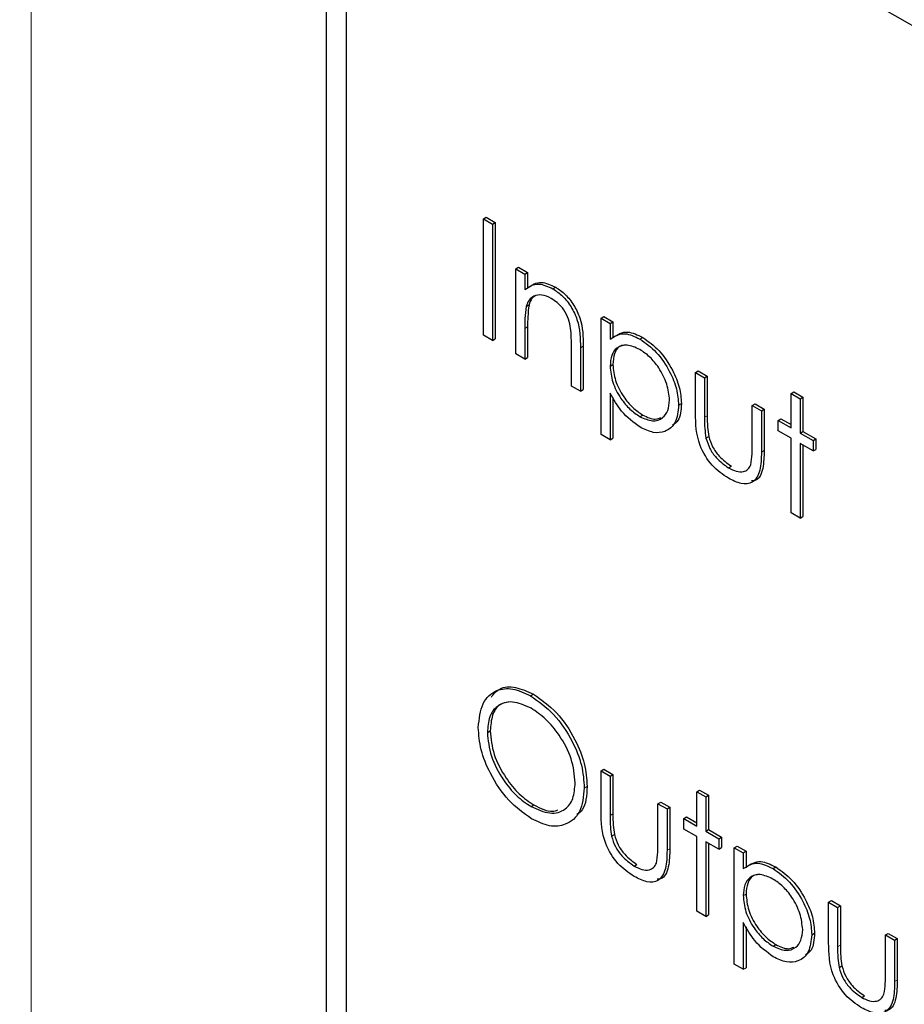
# Paper-space layout 'Blatt4' of a CAD drawing. Header units: millimetres. Extents: x 5 to 418, y 2 to 292.
# Tile 30 of 59: x 83.31 to 87.78, y 194.98 to 199.96. Entities that reach past the tile are written whole.
import ezdxf

# ---------------------------------------------------------------- set-up
doc = ezdxf.new("R2010")
doc.units = ezdxf.units.MM

psp = doc.layouts.new('Blatt4')

# ---------------------------------------------------------------- linework, layer by layer
at = {"color": 7, "linetype": 'Continuous', "lineweight": 18}
for p, q in [((83.3711, 204.34), (83.3711, 177.0126)), ((85.8634, 198.3984), (85.8775, 198.4065)), ((86.1441, 198.3004), (86.1582, 198.3086)), ((86.7707, 197.9496), (86.7848, 197.9578)), ((87.0579, 197.774), (87.072, 197.7821)), ((86.2942, 195.9384), (86.3083, 195.9466)), ((86.5814, 195.7627), (86.5955, 195.7709)), ((87.443, 195.2752), (87.4571, 195.2834)), ((87.7302, 195.0995), (87.7443, 195.1077))]:
    psp.add_line(p, q, dxfattribs=at)
at = {"color": 7, "linetype": 'Continuous', "lineweight": 25}
for p, q in [((99.3869, 193.2512), (85.2447, 201.4153)), ((84.8609, 201.357), (84.8609, 188.129)), ((84.9619, 201.252), (84.9619, 188.1873)), ((85.6545, 198.9515), (85.6687, 198.9597)), ((85.6687, 198.9597), (85.7144, 198.9333)), ((85.6545, 198.9515), (85.7002, 198.9252)), ((85.6545, 198.3636), (85.6545, 198.9515)), ((85.7002, 198.9252), (85.7144, 198.9333)), ((85.7002, 198.9252), (85.7002, 198.3372)), ((85.7144, 198.9333), (85.7144, 198.3454)), ((85.8177, 198.699), (85.8319, 198.7072)), ((85.8177, 198.699), (85.8634, 198.6727)), ((85.8177, 198.2694), (85.8177, 198.699)), ((85.8319, 198.7072), (85.8775, 198.6808)), ((85.8634, 198.6727), (85.8775, 198.6808)), ((85.8634, 198.6727), (85.8634, 198.5952)), ((85.8775, 198.6808), (85.8775, 198.6033)), ((86.005, 198.5985), (86.0191, 198.6067)), ((85.8704, 198.5096), (85.8846, 198.5178)), ((86.2485, 198.4504), (86.2627, 198.4585)), ((86.2485, 198.4504), (86.2942, 198.424)), ((86.2485, 197.8624), (86.2485, 198.4504)), ((86.2627, 198.4585), (86.3083, 198.4321)), ((86.2942, 198.424), (86.3083, 198.4321)), ((86.2942, 198.424), (86.2942, 198.3445)), ((86.3083, 198.4321), (86.3083, 198.3527)), ((85.7002, 198.3372), (85.6545, 198.3636)), ((85.8634, 198.3984), (85.8634, 198.243)), ((85.8775, 198.4065), (85.8775, 198.2512)), ((85.7002, 198.3372), (85.7144, 198.3454)), ((86.4445, 198.3447), (86.4587, 198.3529)), ((85.8634, 198.243), (85.8177, 198.2694)), ((86.0984, 198.1074), (86.0984, 198.3095)), ((86.1441, 198.3004), (86.1441, 198.081)), ((86.1582, 198.3086), (86.1582, 198.0892)), ((85.8634, 198.243), (85.8775, 198.2512)), ((86.2942, 198.2082), (86.3083, 198.2164)), ((86.725, 198.1753), (86.7391, 198.1835)), ((86.725, 198.1753), (86.7707, 198.1489)), ((86.725, 197.97), (86.725, 198.1753)), ((86.7391, 198.1835), (86.7848, 198.1571)), ((86.7707, 198.1489), (86.7848, 198.1571)), ((86.7707, 198.1489), (86.7707, 197.9496)), ((86.7848, 198.1571), (86.7848, 197.9578)), ((86.1441, 198.081), (86.0984, 198.1074)), ((86.1441, 198.081), (86.1582, 198.0892)), ((86.2942, 198.0722), (86.2942, 197.8361)), ((87.208, 198.0698), (87.2221, 198.078)), ((87.208, 198.0698), (87.2537, 198.0434)), ((87.208, 197.8965), (87.208, 198.0698)), ((87.2221, 198.078), (87.2678, 198.0516)), ((86.3083, 198.05), (86.3083, 197.8442)), ((86.6401, 198.0106), (86.6543, 198.0188)), ((87.0122, 198.0095), (87.0263, 198.0177)), ((87.0263, 198.0177), (87.072, 197.9913)), ((87.2537, 198.0434), (87.2678, 198.0516)), ((87.2537, 198.0434), (87.2537, 197.8701)), ((87.2678, 198.0516), (87.2678, 197.8782)), ((87.0122, 197.8102), (87.0122, 198.0095)), ((87.0122, 198.0095), (87.0579, 197.9831)), ((87.0579, 197.9831), (87.072, 197.9913)), ((87.0579, 197.9831), (87.0579, 197.774)), ((87.072, 197.9913), (87.072, 197.7821)), ((86.4448, 197.9526), (86.459, 197.9608)), ((87.1427, 197.9341), (87.1569, 197.9423)), ((87.1427, 197.8814), (87.1427, 197.9341)), ((87.1427, 197.9341), (87.208, 197.8965)), ((87.1569, 197.9423), (87.208, 197.9128)), ((87.208, 197.8437), (87.1427, 197.8814)), ((87.2537, 197.8701), (87.2678, 197.8782)), ((87.2537, 197.8701), (87.319, 197.8324)), ((87.2678, 197.8782), (87.3331, 197.8406)), ((86.2942, 197.8361), (86.2485, 197.8624)), ((86.2942, 197.8361), (86.3083, 197.8442)), ((86.7779, 197.845), (86.7921, 197.8532)), ((87.208, 197.4668), (87.208, 197.8437)), ((87.319, 197.7796), (87.2537, 197.8173)), ((87.2537, 197.8173), (87.2537, 197.4405)), ((87.319, 197.8324), (87.3331, 197.8406)), ((87.319, 197.8324), (87.319, 197.7796)), ((87.3331, 197.8406), (87.3331, 197.7878)), ((87.2678, 197.8092), (87.2678, 197.4486)), ((87.319, 197.7796), (87.3331, 197.7878)), ((86.8921, 197.6944), (86.9063, 197.7026)), ((87.2537, 197.4405), (87.208, 197.4668)), ((87.2537, 197.4405), (87.2678, 197.4486)), ((85.8928, 196.5428), (85.9069, 196.5509)), ((85.6741, 196.3576), (85.6883, 196.3658)), ((86.2485, 196.164), (86.2627, 196.1722)), ((86.2485, 196.164), (86.2942, 196.1377)), ((86.2485, 195.9588), (86.2485, 196.164)), ((86.2627, 196.1722), (86.3083, 196.1458)), ((86.2942, 196.1377), (86.3083, 196.1458)), ((86.2942, 196.1377), (86.2942, 195.9384)), ((86.3083, 196.1458), (86.3083, 195.9466)), ((86.1637, 196.0776), (86.1778, 196.0858)), ((86.7315, 196.0586), (86.7457, 196.0667)), ((86.7315, 196.0586), (86.7772, 196.0322)), ((86.7315, 195.8852), (86.7315, 196.0586)), ((86.7457, 196.0667), (86.7913, 196.0404)), ((86.7772, 196.0322), (86.7913, 196.0404)), ((86.7772, 196.0322), (86.7772, 195.8588)), ((86.7913, 196.0404), (86.7913, 195.867)), ((85.895, 195.9837), (85.9092, 195.9919)), ((86.5357, 195.9983), (86.5498, 196.0064)), ((86.5357, 195.799), (86.5357, 195.9983)), ((86.5357, 195.9983), (86.5814, 195.9719)), ((86.5498, 196.0064), (86.5955, 195.98)), ((86.5814, 195.9719), (86.5955, 195.98)), ((86.5955, 195.98), (86.5955, 195.7709)), ((86.5814, 195.9719), (86.5814, 195.7627)), ((86.6662, 195.9229), (86.6804, 195.9311)), ((86.6804, 195.9311), (86.7315, 195.9015)), ((86.6662, 195.8701), (86.6662, 195.9229)), ((86.6662, 195.9229), (86.7315, 195.8852)), ((86.3014, 195.8338), (86.3156, 195.8419)), ((86.7315, 195.8324), (86.6662, 195.8701)), ((86.7315, 195.4556), (86.7315, 195.8324)), ((86.7772, 195.8588), (86.7913, 195.867)), ((86.7772, 195.8588), (86.8425, 195.8212)), ((86.7913, 195.867), (86.8566, 195.8293)), ((86.8425, 195.8212), (86.8566, 195.8293)), ((86.8566, 195.8293), (86.8566, 195.7766)), ((86.8425, 195.7684), (86.7772, 195.8061)), ((86.7772, 195.8061), (86.7772, 195.4292)), ((86.7913, 195.7979), (86.7913, 195.4374)), ((86.8425, 195.8212), (86.8425, 195.7684)), ((86.8425, 195.7684), (86.8566, 195.7766)), ((86.9208, 195.7759), (86.9349, 195.7841)), ((86.9349, 195.7841), (86.9806, 195.7577)), ((86.9208, 195.7759), (86.9665, 195.7496)), ((86.9208, 195.188), (86.9208, 195.7759)), ((86.9665, 195.7496), (86.9806, 195.7577)), ((86.9665, 195.7496), (86.9665, 195.6701)), ((86.9806, 195.7577), (86.9806, 195.6782)), ((86.4157, 195.6831), (86.4298, 195.6913)), ((87.1168, 195.6703), (87.131, 195.6785)), ((86.9665, 195.5338), (86.9806, 195.542)), ((87.3973, 195.5009), (87.4114, 195.509)), ((87.3973, 195.5009), (87.443, 195.4745)), ((87.3973, 195.2956), (87.3973, 195.5009)), ((87.4114, 195.509), (87.4571, 195.4827)), ((87.443, 195.4745), (87.4571, 195.4827)), ((87.4571, 195.4827), (87.4571, 195.2834)), ((86.7772, 195.4292), (86.7315, 195.4556)), ((86.7772, 195.4292), (86.7913, 195.4374)), ((87.443, 195.4745), (87.443, 195.2752)), ((86.9665, 195.3978), (86.9665, 195.1617)), ((86.9806, 195.3756), (86.9806, 195.1698)), ((87.3124, 195.3362), (87.3266, 195.3444)), ((87.6845, 195.3351), (87.6986, 195.3432)), ((87.6845, 195.1358), (87.6845, 195.3351)), ((87.6845, 195.3351), (87.7302, 195.3087)), ((87.6986, 195.3432), (87.7443, 195.3169)), ((87.1171, 195.2782), (87.1313, 195.2864)), ((87.7302, 195.3087), (87.7443, 195.3169)), ((87.7302, 195.3087), (87.7302, 195.0995)), ((87.7443, 195.3169), (87.7443, 195.1077)), ((86.9665, 195.1617), (86.9208, 195.188)), ((86.9665, 195.1617), (86.9806, 195.1698)), ((87.4502, 195.1706), (87.4644, 195.1788)), ((87.5644, 195.02), (87.5786, 195.0281))]:
    psp.add_line(p, q, dxfattribs=at)
at = {"color": 7, "linetype": 'Continuous', "lineweight": 18}
psp.add_open_spline([(76.4319, 210.5832), (78.508, 209.2545), (82.6612, 206.5964), (90.2446, 202.0212), (99.2117, 196.873), (106.2776, 193.1669), (109.8128, 191.3127)], degree=3, knots=[0, 0, 0, 0, 0.1970476, 0.3942021, 0.6969067, 1, 1, 1, 1], dxfattribs=at)
at = {"color": 7, "linetype": 'Continuous', "lineweight": 25}
for points, knots in [([(76.5983, 210.2204), (77.9548, 209.3468), (80.8923, 207.4549), (85.5215, 204.5997), (90.4663, 201.6459), (95.5049, 198.7409), (100.6343, 195.8873), (105.4568, 193.2869), (108.6058, 191.6618), (109.9842, 190.9505)], [0, 0, 0, 0, 0.129176, 0.279748, 0.430402, 0.581177, 0.731953, 0.88267, 1, 1, 1, 1]), ([(85.8634, 198.5952), (85.8851, 198.6097), (85.9239, 198.6356), (85.9802, 198.6098), (86.005, 198.5985)], [0, 0, 0, 0, 0.559141, 1, 1, 1, 1]), ([(85.8775, 198.6033), (85.8993, 198.6178), (85.9381, 198.6437), (85.9943, 198.618), (86.0191, 198.6067)], [0, 0, 0, 0, 0.559141, 1, 1, 1, 1]), ([(85.997, 198.5503), (85.9809, 198.5577), (85.9486, 198.5724), (85.9108, 198.5641), (85.8832, 198.5437), (85.8747, 198.521), (85.8704, 198.5096)], [0, 0, 0, 0, 0.279553, 0.559373, 0.779703, 1, 1, 1, 1]), ([(85.9192, 198.5653), (85.9121, 198.5607), (85.8961, 198.5505), (85.8887, 198.5294), (85.8846, 198.5178)], [0, 0, 0, 0, 0.449857, 1, 1, 1, 1]), ([(86.005, 198.5985), (86.0216, 198.5872), (86.055, 198.5646), (86.0988, 198.5083), (86.1432, 198.414), (86.1437, 198.3473), (86.1441, 198.3004)], [0, 0, 0, 0, 0.187021, 0.37389, 0.56061, 1, 1, 1, 1]), ([(86.0191, 198.6067), (86.0358, 198.5953), (86.0691, 198.5727), (86.1129, 198.5165), (86.1574, 198.4222), (86.1579, 198.3554), (86.1582, 198.3086)], [0, 0, 0, 0, 0.187021, 0.37389, 0.56061, 1, 1, 1, 1]), ([(85.8846, 198.5178), (85.882, 198.4978), (85.8775, 198.4622), (85.8775, 198.4236), (85.8775, 198.4065)], [0, 0, 0, 0, 0.5596576, 1, 1, 1, 1]), ([(86.093, 198.4104), (86.0893, 198.4261), (86.082, 198.4576), (86.049, 198.5143), (86.0167, 198.5367), (85.997, 198.5503)], [0, 0, 0, 0, 0.2811923, 0.5613307, 1, 1, 1, 1]), ([(85.8704, 198.5096), (85.8679, 198.4897), (85.8633, 198.454), (85.8634, 198.4154), (85.8634, 198.3984)], [0, 0, 0, 0, 0.5596576, 1, 1, 1, 1]), ([(86.0984, 198.3095), (86.0985, 198.3278), (86.0987, 198.3604), (86.0947, 198.3951), (86.093, 198.4104)], [0, 0, 0, 0, 0.560255, 1, 1, 1, 1]), ([(86.2942, 198.3445), (86.3174, 198.3593), (86.3588, 198.3858), (86.4183, 198.3573), (86.4445, 198.3447)], [0, 0, 0, 0, 0.558418, 1, 1, 1, 1]), ([(86.3083, 198.3527), (86.3315, 198.3675), (86.373, 198.394), (86.4324, 198.3655), (86.4587, 198.3529)], [0, 0, 0, 0, 0.558418, 1, 1, 1, 1]), ([(86.4441, 198.2922), (86.4221, 198.3022), (86.378, 198.3222), (86.3284, 198.3052), (86.2985, 198.2657), (86.2956, 198.2274), (86.2942, 198.2082)], [0, 0, 0, 0, 0.279747, 0.559315, 0.779515, 1, 1, 1, 1]), ([(86.3653, 198.3137), (86.3572, 198.3122), (86.3348, 198.3079), (86.313, 198.2729), (86.3099, 198.2352), (86.3083, 198.2164)], [0, 0, 0, 0, 0.219851, 0.609672, 1, 1, 1, 1]), ([(86.4445, 198.3447), (86.4731, 198.3245), (86.5302, 198.284), (86.5938, 198.1875), (86.634, 198.0919), (86.6381, 198.0377), (86.6401, 198.0106)], [0, 0, 0, 0, 0.279627, 0.559432, 0.779703, 1, 1, 1, 1]), ([(86.4587, 198.3529), (86.4872, 198.3327), (86.5443, 198.2922), (86.6079, 198.1957), (86.6481, 198.1001), (86.6522, 198.0459), (86.6543, 198.0188)], [0, 0, 0, 0, 0.279627, 0.559432, 0.779703, 1, 1, 1, 1]), ([(86.5944, 198.0364), (86.5914, 198.0633), (86.5854, 198.117), (86.5451, 198.1962), (86.4955, 198.2571), (86.4612, 198.2805), (86.4441, 198.2922)], [0, 0, 0, 0, 0.279387, 0.559092, 0.779508, 1, 1, 1, 1]), ([(86.3083, 198.2164), (86.3108, 198.1896), (86.3156, 198.136), (86.3573, 198.0564), (86.4074, 197.9962), (86.4418, 197.9726), (86.459, 197.9608)], [0, 0, 0, 0, 0.279654, 0.558875, 0.779455, 1, 1, 1, 1]), ([(86.2942, 198.2082), (86.2966, 198.1814), (86.3015, 198.1279), (86.3431, 198.0482), (86.3933, 197.9881), (86.4277, 197.9644), (86.4448, 197.9526)], [0, 0, 0, 0, 0.279654, 0.558875, 0.779455, 1, 1, 1, 1]), ([(86.446, 197.8992), (86.4128, 197.9234), (86.3535, 197.9668), (86.3124, 198.0399), (86.2942, 198.0722)], [0, 0, 0, 0, 0.558466, 1, 1, 1, 1]), ([(86.4448, 197.9526), (86.4666, 197.9432), (86.5101, 197.9244), (86.559, 197.9417), (86.5887, 197.9806), (86.5925, 198.0178), (86.5944, 198.0364)], [0, 0, 0, 0, 0.279628, 0.559247, 0.779775, 1, 1, 1, 1]), ([(86.6543, 198.0188), (86.6521, 197.9861), (86.6489, 197.9364), (86.6193, 197.9161), (86.6092, 197.9092)], [0, 0, 0, 0, 0.658028, 1, 1, 1, 1]), ([(86.6401, 198.0106), (86.6368, 197.9795), (86.6302, 197.9172), (86.577, 197.8752), (86.5134, 197.867), (86.4684, 197.8885), (86.446, 197.8992)], [0, 0, 0, 0, 0.27954, 0.559273, 0.779559, 1, 1, 1, 1]), ([(86.8917, 197.6419), (86.8634, 197.6608), (86.807, 197.6985), (86.7279, 197.8302), (86.7261, 197.9169), (86.725, 197.97)], [0, 0, 0, 0, 0.28097, 0.559785, 1, 1, 1, 1]), ([(86.459, 197.9608), (86.4813, 197.95), (86.5157, 197.9335), (86.5409, 197.9449), (86.5497, 197.9488)], [0, 0, 0, 0, 0.650568, 1, 1, 1, 1]), ([(86.7707, 197.9496), (86.7706, 197.9308), (86.7705, 197.8971), (86.7757, 197.8609), (86.7779, 197.845)], [0, 0, 0, 0, 0.560377, 1, 1, 1, 1]), ([(86.7848, 197.9578), (86.7848, 197.9389), (86.7847, 197.9052), (86.7898, 197.8691), (86.7921, 197.8532)], [0, 0, 0, 0, 0.560377, 1, 1, 1, 1]), ([(86.7779, 197.845), (86.7835, 197.8274), (86.7948, 197.7921), (86.8357, 197.7341), (86.8708, 197.7094), (86.8921, 197.6944)], [0, 0, 0, 0, 0.280117, 0.560544, 1, 1, 1, 1]), ([(86.7921, 197.8532), (86.7977, 197.8355), (86.8089, 197.8002), (86.8499, 197.7422), (86.8849, 197.7176), (86.9063, 197.7026)], [0, 0, 0, 0, 0.280117, 0.560544, 1, 1, 1, 1]), ([(87.0579, 197.774), (87.0575, 197.7421), (87.0566, 197.6788), (87.0208, 197.6156), (86.9571, 197.6089), (86.9136, 197.6308), (86.8917, 197.6419)], [0, 0, 0, 0, 0.281501, 0.559646, 0.779298, 1, 1, 1, 1]), ([(87.0046, 197.7099), (87.0074, 197.7277), (87.0124, 197.7595), (87.0122, 197.7947), (87.0122, 197.8102)], [0, 0, 0, 0, 0.559371, 1, 1, 1, 1]), ([(87.072, 197.7821), (87.0713, 197.751), (87.0698, 197.6892), (87.0446, 197.6298), (87.0144, 197.6284), (87.0085, 197.6281)], [0, 0, 0, 0, 0.448451, 0.891556, 1, 1, 1, 1]), ([(86.8921, 197.6944), (86.9054, 197.6876), (86.9318, 197.6742), (86.9657, 197.673), (86.9914, 197.6848), (87.0002, 197.7015), (87.0046, 197.7099)], [0, 0, 0, 0, 0.28027, 0.560007, 0.780074, 1, 1, 1, 1]), ([(85.6284, 196.3837), (85.6331, 196.4264), (85.6425, 196.5117), (85.7122, 196.5748), (85.8002, 196.5856), (85.8619, 196.557), (85.8928, 196.5428)], [0, 0, 0, 0, 0.279731, 0.559327, 0.77968, 1, 1, 1, 1]), ([(85.6944, 196.5365), (85.7073, 196.5523), (85.7368, 196.5885), (85.8152, 196.5926), (85.8763, 196.5648), (85.9069, 196.5509)], [0, 0, 0, 0, 0.2774234, 0.6387397, 1, 1, 1, 1]), ([(85.8928, 196.5428), (85.9327, 196.5149), (86.0124, 196.4592), (86.1017, 196.3242), (86.1558, 196.1906), (86.161, 196.1153), (86.1637, 196.0776)], [0, 0, 0, 0, 0.279767, 0.559358, 0.779571, 1, 1, 1, 1]), ([(85.9069, 196.5509), (85.9468, 196.5231), (86.0266, 196.4673), (86.1158, 196.3324), (86.1699, 196.1987), (86.1752, 196.1234), (86.1778, 196.0858)], [0, 0, 0, 0, 0.279767, 0.559358, 0.779571, 1, 1, 1, 1]), ([(85.895, 196.4812), (85.8629, 196.4949), (85.7986, 196.5224), (85.7251, 196.4994), (85.681, 196.4414), (85.6764, 196.3856), (85.6741, 196.3576)], [0, 0, 0, 0, 0.2796271, 0.5593495, 0.7796302, 1, 1, 1, 1]), ([(85.7915, 196.5127), (85.7728, 196.5099), (85.7325, 196.5039), (85.6955, 196.4487), (85.6907, 196.3934), (85.6883, 196.3658)], [0, 0, 0, 0, 0.303416, 0.651638, 1, 1, 1, 1]), ([(86.118, 196.1041), (86.1141, 196.1437), (86.1062, 196.2228), (86.0443, 196.3395), (85.9709, 196.4287), (85.9203, 196.4637), (85.895, 196.4812)], [0, 0, 0, 0, 0.279468, 0.55887, 0.779516, 1, 1, 1, 1]), ([(85.8969, 195.9223), (85.8574, 195.9502), (85.7785, 196.0058), (85.6907, 196.1396), (85.6366, 196.2717), (85.6312, 196.3464), (85.6284, 196.3837)], [0, 0, 0, 0, 0.279663, 0.559354, 0.779636, 1, 1, 1, 1]), ([(85.6741, 196.3576), (85.678, 196.3183), (85.6858, 196.2397), (85.7473, 196.1243), (85.8195, 196.0345), (85.8698, 196.0006), (85.895, 195.9837)], [0, 0, 0, 0, 0.279416, 0.559077, 0.779478, 1, 1, 1, 1]), ([(85.6883, 196.3658), (85.6922, 196.3265), (85.7, 196.2478), (85.7615, 196.1324), (85.8336, 196.0426), (85.884, 196.0088), (85.9092, 195.9919)], [0, 0, 0, 0, 0.279416, 0.559077, 0.779478, 1, 1, 1, 1]), ([(85.895, 195.9837), (85.9274, 195.9693), (85.992, 195.9405), (86.0669, 195.9616), (86.1109, 196.02), (86.1156, 196.0761), (86.118, 196.1041)], [0, 0, 0, 0, 0.27983, 0.559389, 0.779654, 1, 1, 1, 1]), ([(86.1637, 196.0776), (86.1592, 196.0346), (86.1502, 195.9485), (86.0777, 195.8892), (85.9899, 195.8778), (85.9279, 195.9075), (85.8969, 195.9223)], [0, 0, 0, 0, 0.27963, 0.559343, 0.779597, 1, 1, 1, 1]), ([(86.1778, 196.0858), (86.1755, 196.0399), (86.1723, 195.9769), (86.1365, 195.9503), (86.1267, 195.9431)], [0, 0, 0, 0, 0.727298, 1, 1, 1, 1]), ([(85.9092, 195.9919), (85.9426, 195.9746), (85.9875, 195.9515), (86.0215, 195.9635), (86.0302, 195.9666)], [0, 0, 0, 0, 0.744695, 1, 1, 1, 1]), ([(86.4153, 195.6306), (86.3869, 195.6496), (86.3305, 195.6873), (86.2514, 195.8189), (86.2496, 195.9057), (86.2485, 195.9588)], [0, 0, 0, 0, 0.28097, 0.559785, 1, 1, 1, 1]), ([(86.2942, 195.9384), (86.2942, 195.9195), (86.2941, 195.8858), (86.2992, 195.8497), (86.3014, 195.8338)], [0, 0, 0, 0, 0.560377, 1, 1, 1, 1]), ([(86.3083, 195.9466), (86.3083, 195.9277), (86.3082, 195.894), (86.3133, 195.8578), (86.3156, 195.8419)], [0, 0, 0, 0, 0.560377, 1, 1, 1, 1]), ([(86.3014, 195.8338), (86.3071, 195.8161), (86.3183, 195.7808), (86.3593, 195.7228), (86.3943, 195.6982), (86.4157, 195.6831)], [0, 0, 0, 0, 0.280117, 0.560544, 1, 1, 1, 1]), ([(86.3156, 195.8419), (86.3212, 195.8243), (86.3324, 195.789), (86.3734, 195.731), (86.4084, 195.7063), (86.4298, 195.6913)], [0, 0, 0, 0, 0.280117, 0.560544, 1, 1, 1, 1]), ([(86.5282, 195.6986), (86.5309, 195.7164), (86.5359, 195.7482), (86.5358, 195.7835), (86.5357, 195.799)], [0, 0, 0, 0, 0.559371, 1, 1, 1, 1]), ([(86.5814, 195.7627), (86.581, 195.7309), (86.5802, 195.6675), (86.5444, 195.6044), (86.4807, 195.5976), (86.4371, 195.6196), (86.4153, 195.6306)], [0, 0, 0, 0, 0.281501, 0.559646, 0.779298, 1, 1, 1, 1]), ([(86.5955, 195.7709), (86.5948, 195.7398), (86.5933, 195.678), (86.5681, 195.6186), (86.5379, 195.6171), (86.532, 195.6169)], [0, 0, 0, 0, 0.448451, 0.891556, 1, 1, 1, 1]), ([(86.4157, 195.6831), (86.4289, 195.6764), (86.4554, 195.6629), (86.4893, 195.6617), (86.515, 195.6735), (86.5238, 195.6903), (86.5282, 195.6986)], [0, 0, 0, 0, 0.28027, 0.560007, 0.780074, 1, 1, 1, 1]), ([(86.9665, 195.6701), (86.9897, 195.6849), (87.0311, 195.7114), (87.0906, 195.6829), (87.1168, 195.6703)], [0, 0, 0, 0, 0.558418, 1, 1, 1, 1]), ([(86.9806, 195.6782), (87.0038, 195.693), (87.0453, 195.7196), (87.1047, 195.6911), (87.131, 195.6785)], [0, 0, 0, 0, 0.558418, 1, 1, 1, 1]), ([(87.131, 195.6785), (87.1595, 195.6582), (87.2166, 195.6177), (87.2802, 195.5213), (87.3204, 195.4257), (87.3245, 195.3715), (87.3266, 195.3444)], [0, 0, 0, 0, 0.279627, 0.559432, 0.779703, 1, 1, 1, 1]), ([(87.1164, 195.6178), (87.0944, 195.6278), (87.0503, 195.6478), (87.0007, 195.6308), (86.9708, 195.5913), (86.9679, 195.553), (86.9665, 195.5338)], [0, 0, 0, 0, 0.2797467, 0.559315, 0.7795146, 1, 1, 1, 1]), ([(87.0376, 195.6393), (87.0295, 195.6378), (87.0071, 195.6335), (86.9853, 195.5985), (86.9822, 195.5608), (86.9806, 195.542)], [0, 0, 0, 0, 0.219851, 0.609672, 1, 1, 1, 1]), ([(87.1168, 195.6703), (87.1454, 195.6501), (87.2025, 195.6096), (87.2661, 195.5131), (87.3063, 195.4175), (87.3104, 195.3633), (87.3124, 195.3362)], [0, 0, 0, 0, 0.279627, 0.559432, 0.779703, 1, 1, 1, 1]), ([(87.2667, 195.362), (87.2637, 195.3888), (87.2577, 195.4425), (87.2174, 195.5218), (87.1678, 195.5827), (87.1335, 195.6061), (87.1164, 195.6178)], [0, 0, 0, 0, 0.279387, 0.559092, 0.779508, 1, 1, 1, 1]), ([(86.9665, 195.5338), (86.9689, 195.507), (86.9738, 195.4535), (87.0154, 195.3738), (87.0656, 195.3136), (87.0999, 195.29), (87.1171, 195.2782)], [0, 0, 0, 0, 0.279654, 0.558875, 0.779455, 1, 1, 1, 1]), ([(86.9806, 195.542), (86.9831, 195.5152), (86.9879, 195.4616), (87.0296, 195.3819), (87.0797, 195.3218), (87.1141, 195.2982), (87.1313, 195.2864)], [0, 0, 0, 0, 0.279654, 0.558875, 0.779455, 1, 1, 1, 1]), ([(87.1182, 195.2248), (87.0851, 195.249), (87.0258, 195.2924), (86.9847, 195.3655), (86.9665, 195.3978)], [0, 0, 0, 0, 0.5584659, 1, 1, 1, 1]), ([(87.1171, 195.2782), (87.1389, 195.2688), (87.1824, 195.25), (87.2313, 195.2672), (87.261, 195.3062), (87.2648, 195.3434), (87.2667, 195.362)], [0, 0, 0, 0, 0.2796281, 0.5592472, 0.779775, 1, 1, 1, 1]), ([(87.3124, 195.3362), (87.3091, 195.3051), (87.3025, 195.2428), (87.2493, 195.2008), (87.1857, 195.1926), (87.1407, 195.2141), (87.1182, 195.2248)], [0, 0, 0, 0, 0.27954, 0.559273, 0.779559, 1, 1, 1, 1]), ([(87.3266, 195.3444), (87.3244, 195.3117), (87.3212, 195.2619), (87.2916, 195.2417), (87.2815, 195.2348)], [0, 0, 0, 0, 0.658028, 1, 1, 1, 1]), ([(87.1313, 195.2864), (87.1536, 195.2756), (87.188, 195.2591), (87.2132, 195.2704), (87.222, 195.2744)], [0, 0, 0, 0, 0.650568, 1, 1, 1, 1]), ([(87.564, 194.9674), (87.5357, 194.9864), (87.4793, 195.0241), (87.4002, 195.1557), (87.3984, 195.2425), (87.3973, 195.2956)], [0, 0, 0, 0, 0.28097, 0.559785, 1, 1, 1, 1]), ([(87.4571, 195.2834), (87.4571, 195.2645), (87.457, 195.2308), (87.4621, 195.1946), (87.4644, 195.1788)], [0, 0, 0, 0, 0.560377, 1, 1, 1, 1]), ([(87.443, 195.2752), (87.4429, 195.2563), (87.4428, 195.2226), (87.448, 195.1865), (87.4502, 195.1706)], [0, 0, 0, 0, 0.560377, 1, 1, 1, 1]), ([(87.4502, 195.1706), (87.4558, 195.1529), (87.4671, 195.1176), (87.508, 195.0596), (87.5431, 195.035), (87.5644, 195.02)], [0, 0, 0, 0, 0.280117, 0.560544, 1, 1, 1, 1]), ([(87.4644, 195.1788), (87.47, 195.1611), (87.4812, 195.1258), (87.5222, 195.0678), (87.5572, 195.0432), (87.5786, 195.0281)], [0, 0, 0, 0, 0.280117, 0.560544, 1, 1, 1, 1]), ([(87.6769, 195.0355), (87.6797, 195.0533), (87.6847, 195.0851), (87.6845, 195.1203), (87.6845, 195.1358)], [0, 0, 0, 0, 0.559371, 1, 1, 1, 1]), ([(87.7302, 195.0995), (87.7298, 195.0677), (87.7289, 195.0043), (87.6931, 194.9412), (87.6294, 194.9344), (87.5859, 194.9564), (87.564, 194.9674)], [0, 0, 0, 0, 0.281501, 0.559646, 0.779298, 1, 1, 1, 1]), ([(87.7443, 195.1077), (87.7436, 195.0766), (87.7421, 195.0148), (87.7169, 194.9554), (87.6867, 194.954), (87.6808, 194.9537)], [0, 0, 0, 0, 0.448451, 0.891556, 1, 1, 1, 1]), ([(87.5644, 195.02), (87.5777, 195.0132), (87.6041, 194.9997), (87.638, 194.9986), (87.6637, 195.0103), (87.6725, 195.0271), (87.6769, 195.0355)], [0, 0, 0, 0, 0.28027, 0.560007, 0.780074, 1, 1, 1, 1])]:
    psp.add_open_spline(points, degree=3, knots=knots, dxfattribs=at)

doc.saveas('drawing.dxf')
